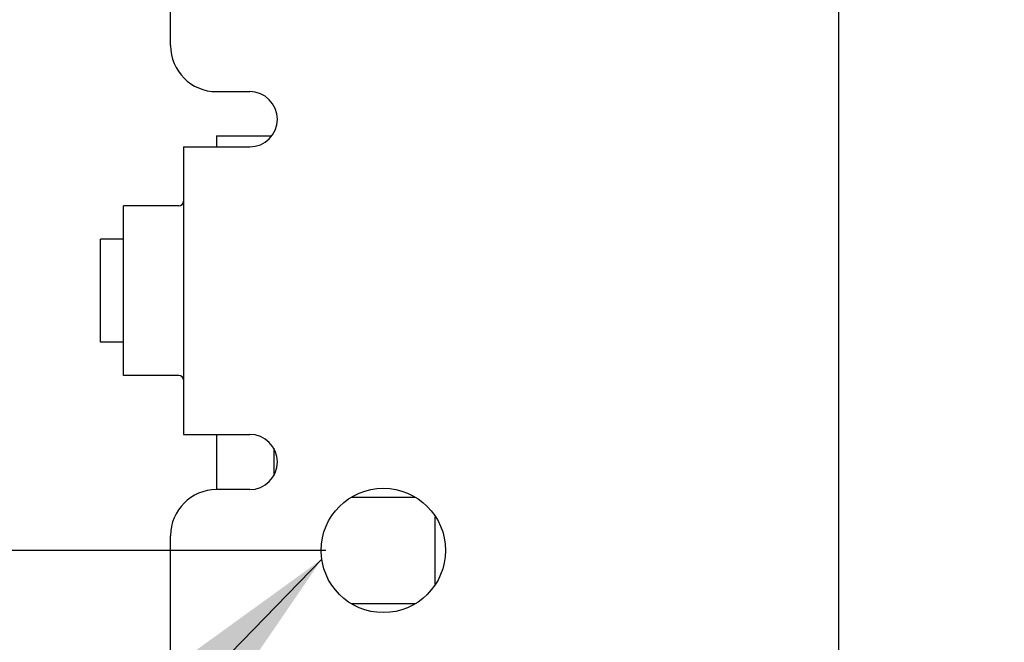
# Model space of a CAD drawing. Header units: inches. Extents: x 0 to 22, y 0 to 17.
# Tile 24 of 65: x 1.732 to 2.801, y 13.25 to 13.926. Entities that reach past the tile are written whole.
import ezdxf

# ---------------------------------------------------------------- set-up
doc = ezdxf.new("R2010")
doc.units = ezdxf.units.IN
doc.header["$LTSCALE"] = 1.21
doc.header["$MEASUREMENT"] = 0
doc.layers.get('0').update_dxf_attribs({"linetype": 'CONTINUOUS'})
doc.layers.add('DETAIL', color=7, linetype='CONTINUOUS')
doc.layers.add('DIMENSIONS', color=7, linetype='CONTINUOUS')
doc.styles.get("Standard").update_dxf_attribs({"font": 'txt', "width": 0.8})
doc.dimstyles.new('DIMSTYLE_1', dxfattribs={"dimtxt": 0.125, "dimasz": 0.18, "dimexe": 0.18, "dimexo": 0.0625, "dimgap": 0.09, "dimtad": 0, "dimtih": 1, "dimtoh": 1, "dimzin": 4, "dimdsep": 46, "dimtxsty": 'STANDARD', "dimblk": '_FILLED', "dimblk1": '_FILLED', "dimblk2": '_FILLED', "dimcen": 0.09, "dimadec": 0, "dimazin": 0, "dimtp": 0.01, "dimtm": 0.01, "dimtfac": 1, "dimtofl": 0, "dimtmove": 0, "dimatfit": 3, "dimldrblk": '_FILLED', "dimfxl": 1, "dimtolj": 1, "dimtzin": 4, "dimarcsym": 0})
doc.dimstyles.new('DIMSTYLE_2', dxfattribs={"dimtxt": 0.125, "dimasz": 0.18, "dimexe": 0.18, "dimexo": 0.0625, "dimgap": 0.09, "dimtad": 0, "dimtih": 1, "dimtoh": 1, "dimdec": 3, "dimzin": 4, "dimdsep": 46, "dimtxsty": 'STANDARD', "dimblk": '_FILLED', "dimblk1": '_FILLED', "dimblk2": '_FILLED', "dimcen": 0.09, "dimadec": 0, "dimazin": 0, "dimtp": 0.005, "dimtm": 0.005, "dimtfac": 1, "dimtdec": 3, "dimtofl": 0, "dimtmove": 0, "dimatfit": 3, "dimldrblk": '_FILLED', "dimfxl": 1, "dimtolj": 1, "dimtzin": 4, "dimarcsym": 0})
doc.dimstyles.get("Standard").update_dxf_attribs({"dimtxt": 0.125, "dimasz": 0.18, "dimexe": 0.18, "dimexo": 0.0625, "dimgap": 0.09, "dimtad": 0, "dimtih": 1, "dimtoh": 1, "dimdec": 3, "dimzin": 4, "dimdsep": 46, "dimtxsty": 'STANDARD', "dimblk": '_FILLED', "dimblk1": '_FILLED', "dimblk2": '_FILLED', "dimcen": 0.09, "dimadec": 0, "dimazin": 0, "dimtol": 1, "dimtp": 0.01, "dimtm": 0.01, "dimtfac": 1, "dimtdec": 3, "dimtofl": 0, "dimtmove": 0, "dimatfit": 3, "dimldrblk": '_FILLED', "dimfxl": 1, "dimtolj": 1, "dimtzin": 4, "dimarcsym": 0})

# ---------------------------------------------------------------- blocks, each defined once
blk = doc.blocks.new('_FILLED')
at = {"color": 0, "linetype": 'BYBLOCK'}
blk.add_solid([(0, 0), (-1, 0.1736), (-1, -0.1736)], dxfattribs=at)
blk = doc.blocks.new('*D0')
at = {"layer": 'DIMENSIONS', "color": 2, "linetype": 'CONTINUOUS'}
for p, q in [((2.6136, 15.2696), (3.3966, 15.2696)), ((3.2716, 15.2696), (3.2716, 14.2237)), ((3.2716, 12.9278), (3.2716, 13.7862)), ((2.5329, 12.9278), (3.3966, 12.9278))]:
    blk.add_line(p, q, dxfattribs=at)
at = {"layer": 'DIMENSIONS', "color": 2, "linetype": 'CONTINUOUS', "xscale": 0.18, "yscale": 0.18, "zscale": 0.18}
for p, rotation in [((3.2716, 15.2696), 90), ((3.2716, 12.9278), 270)]:
    blk.add_blockref('_FILLED', p, dxfattribs=dict(at, rotation=rotation))
at = {"layer": 'DIMENSIONS', "color": 2, "linetype": 'CONTINUOUS', "insert": (3.1716, 14.1612), "char_height": 0.125, "width": 0.6, "attachment_point": 2, "line_spacing_factor": 0.9}
blk.add_mtext('2.34\\P[59.5]', dxfattribs=at)
blk = doc.blocks.new('*D4')
at = {"layer": 'DIMENSIONS', "color": 2, "linetype": 'CONTINUOUS'}
for p, q in [((1.7084, 15.2696), (1.0821, 15.2696)), ((1.2071, 15.2696), (1.2071, 14.4346)), ((1.2071, 13.3496), (1.2071, 13.9971)), ((2.0644, 13.3496), (1.0821, 13.3496))]:
    blk.add_line(p, q, dxfattribs=at)
at = {"layer": 'DIMENSIONS', "color": 2, "linetype": 'CONTINUOUS', "xscale": 0.18, "yscale": 0.18, "zscale": 0.18}
for p, rotation in [((1.2071, 15.2696), 90), ((1.2071, 13.3496), 270)]:
    blk.add_blockref('_FILLED', p, dxfattribs=dict(at, rotation=rotation))
at = {"layer": 'DIMENSIONS', "color": 2, "linetype": 'CONTINUOUS', "insert": (1.1071, 14.3721), "char_height": 0.125, "width": 0.7, "attachment_point": 2, "line_spacing_factor": 0.9}
blk.add_mtext('1.920\\P[48.77]', dxfattribs=at)

msp = doc.modelspace()

# ---------------------------------------------------------------- linework, layer by layer
at = {"color": 3, "linetype": 'CONTINUOUS'}
for p, q in [((2.6209, 15.0496), (2.6209, 11.0336)), ((1.8959, 13.8976), (1.8959, 15.0296)), ((1.9459, 13.8476), (1.9819, 13.8476)), ((1.9099, 13.7876), (1.9099, 13.4756)), ((1.9099, 13.7876), (1.9819, 13.7876)), ((1.8449, 13.5396), (1.8449, 13.7236)), ((1.9049, 13.7236), (1.8449, 13.7236)), ((1.9049, 13.5396), (1.8449, 13.5396)), ((1.9099, 13.4756), (1.9819, 13.4756)), ((1.9819, 13.4156), (1.9459, 13.4156)), ((1.8959, 11.7756), (1.8959, 13.3656))]:
    msp.add_line(p, q, dxfattribs=at)
at = {"color": 7, "linetype": 'CONTINUOUS'}
for p, q in [((1.9459, 13.7996), (1.9459, 13.7876)), ((1.9459, 13.7996), (2.0053, 13.7996)), ((1.8199, 13.5756), (1.8199, 13.6876)), ((1.8449, 13.6876), (1.8199, 13.6876)), ((1.8449, 13.5756), (1.8199, 13.5756)), ((1.9459, 13.4756), (1.9459, 13.4156)), ((2.0079, 13.4605), (2.0079, 13.4306)), ((2.1829, 13.386), (2.1829, 13.3131))]:
    msp.add_line(p, q, dxfattribs=at)
at = {"color": 6, "linetype": 'CONTINUOUS'}
for p, q in [((2.0925, 13.4073), (2.1613, 13.4073)), ((2.1613, 13.2918), (2.0925, 13.2918))]:
    msp.add_line(p, q, dxfattribs=at)
at = {"color": 3, "linetype": 'CONTINUOUS'}
msp.add_circle((2.1269, 13.3496), 0.0675, dxfattribs=at)
for centre, radius, start, end in [((1.9459, 13.8976), 0.05, 180, 270), ((1.9819, 13.8176), 0.03, 270, 90), ((1.9049, 13.7286), 0.005, 270, 360), ((1.9049, 13.5346), 0.005, 0, 90), ((1.9819, 13.4456), 0.03, 270, 90), ((1.9459, 13.3656), 0.05, 90, 180)]:
    msp.add_arc(centre, radius, start, end, dxfattribs=at)

# ---------------------------------------------------------------- dimensions: what is measured, and where the dimension line sits
at = {"layer": 'DIMENSIONS', "color": 2, "linetype": 'CONTINUOUS'}
for base, p1, p2, dimstyle, picture, middle in [((1.2071, 13.3496), (1.7084, 15.2696), (2.0644, 13.3496), 'DIMSTYLE_2', '*D4', (1.0571, 14.2158)), ((3.2716, 12.9278), (2.6136, 15.2696), (2.5329, 12.9278), 'DIMSTYLE_1', '*D0', (3.1466, 14.0049))]:
    dim = msp.add_linear_dim(base=base, p1=p1, p2=p2, angle=270, dimstyle=dimstyle, dxfattribs=at)
    dim.commit()
    dim.dimension.update_dxf_attribs({"geometry": picture, "text_midpoint": middle, "dimtype": 160})

# ---------------------------------------------------------------- leaders
at = {"layer": 'DETAIL', "color": 2, "linetype": 'CONTINUOUS'}
msp.add_leader([(2.0601, 13.34), (1.3704, 12.6324), (1.1904, 12.6324)], dimstyle='STANDARD', override={"dimtad": 0}, dxfattribs=at)

doc.saveas('drawing.dxf')
